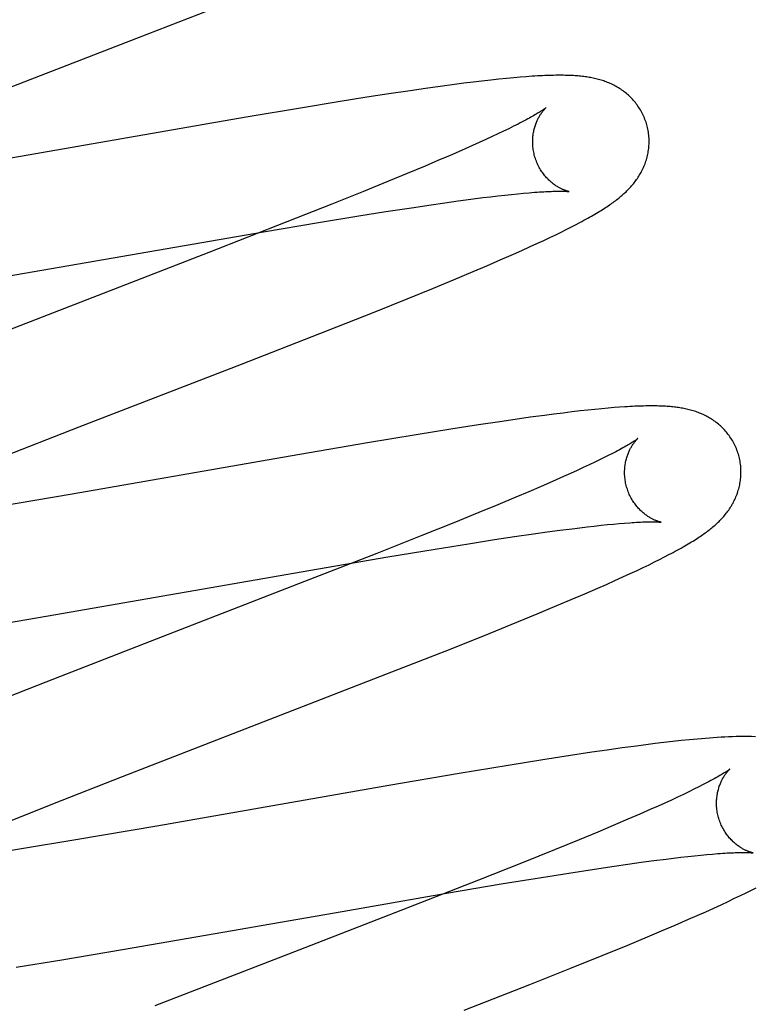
# Model space of a CAD drawing. Header units: inches. Extents: x 0 to 283, y 0 to 183.
# Tile 53 of 79: x 89.816 to 89.942, y 101.76 to 101.929. Entities that reach past the tile are written whole.
import ezdxf

# ---------------------------------------------------------------- set-up
doc = ezdxf.new("R2010")
doc.units = ezdxf.units.IN
doc.header["$LTSCALE"] = 15.583333
doc.header["$MEASUREMENT"] = 0
doc.linetypes.add('HIDDEN', pattern=[0.2, 0.1, -0.1])
doc.layers.add('DEFAULT_2', color=8, linetype='HIDDEN')

msp = doc.modelspace()

# ---------------------------------------------------------------- linework, layer by layer
at = {"layer": 'DEFAULT_2', "color": 8, "linetype": 'HIDDEN'}
for p, q in [((89.83622, 101.92578), (89.85219, 101.932)), ((89.81053, 101.91584), (89.83622, 101.92578)), ((89.89079, 101.91785), (89.88832, 101.91752)), ((89.89239, 101.91806), (89.89079, 101.91785)), ((89.89394, 101.91825), (89.89239, 101.91806)), ((89.89548, 101.91844), (89.89394, 101.91825)), ((89.89698, 101.91861), (89.89548, 101.91844)), ((89.8984, 101.91876), (89.89698, 101.91861)), ((89.89972, 101.91889), (89.8984, 101.91876)), ((89.90093, 101.91901), (89.89972, 101.91889)), ((89.90206, 101.9191), (89.90093, 101.91901)), ((89.9031, 101.91919), (89.90206, 101.9191)), ((89.87949, 101.91623), (89.87571, 101.91565)), ((89.88313, 101.91678), (89.87949, 101.91623)), ((89.88576, 101.91716), (89.88313, 101.91678)), ((89.88832, 101.91752), (89.88576, 101.91716)), ((89.8708, 101.91487), (89.86466, 101.91386)), ((89.87571, 101.91565), (89.8708, 101.91487)), ((89.86466, 101.91386), (89.855, 101.91223)), ((89.855, 101.91223), (89.80967, 101.90434)), ((89.90169, 101.91106), (89.90091, 101.91067)), ((89.89822, 101.90936), (89.89721, 101.90889)), ((89.89917, 101.90982), (89.89822, 101.90936)), ((89.90007, 101.91025), (89.89917, 101.90982)), ((89.90091, 101.91067), (89.90007, 101.91025)), ((89.89502, 101.90788), (89.89384, 101.90735)), ((89.89614, 101.90839), (89.89502, 101.90788)), ((89.89721, 101.90889), (89.89614, 101.90839)), ((89.89198, 101.90653), (89.89001, 101.90567)), ((89.89384, 101.90735), (89.89198, 101.90653)), ((89.88792, 101.90477), (89.88573, 101.90384)), ((89.89001, 101.90567), (89.88792, 101.90477)), ((89.88266, 101.90255), (89.87941, 101.90122)), ((89.88573, 101.90384), (89.88266, 101.90255)), ((89.87941, 101.90122), (89.87512, 101.89947)), ((89.87512, 101.89947), (89.86968, 101.89729)), ((89.90162, 101.89908), (89.90264, 101.89917)), ((89.90264, 101.89917), (89.90361, 101.89926)), ((89.88673, 101.89719), (89.88912, 101.89753)), ((89.88912, 101.89753), (89.89141, 101.89785)), ((89.89141, 101.89785), (89.89358, 101.89814)), ((89.89358, 101.89814), (89.89564, 101.89841)), ((89.89564, 101.89841), (89.89695, 101.89857)), ((89.89695, 101.89857), (89.8982, 101.89871)), ((89.8982, 101.89871), (89.8994, 101.89885)), ((89.8994, 101.89885), (89.90054, 101.89897)), ((89.90054, 101.89897), (89.90162, 101.89908)), ((89.86968, 101.89729), (89.86197, 101.89423)), ((89.87431, 101.89527), (89.87897, 101.89601)), ((89.87897, 101.89601), (89.88339, 101.89669)), ((89.88339, 101.89669), (89.88673, 101.89719)), ((89.86197, 101.89423), (89.84855, 101.88899)), ((89.85798, 101.89255), (89.86741, 101.89414)), ((89.86741, 101.89414), (89.87431, 101.89527)), ((89.91155, 101.89375), (89.91229, 101.89414)), ((89.79536, 101.88171), (89.85798, 101.89255)), ((89.90814, 101.89204), (89.90907, 101.8925)), ((89.90907, 101.8925), (89.90995, 101.89293)), ((89.90995, 101.89293), (89.91077, 101.89335)), ((89.91077, 101.89335), (89.91155, 101.89375)), ((89.90492, 101.89052), (89.90608, 101.89106)), ((89.90608, 101.89106), (89.90715, 101.89157)), ((89.90715, 101.89157), (89.90814, 101.89204)), ((89.90087, 101.88869), (89.90231, 101.88934)), ((89.90231, 101.88934), (89.90367, 101.88995)), ((89.90367, 101.88995), (89.90492, 101.89052)), ((89.84855, 101.88899), (89.81085, 101.87438)), ((89.89633, 101.88672), (89.89863, 101.88771)), ((89.89863, 101.88771), (89.90087, 101.88869)), ((89.89061, 101.88431), (89.89394, 101.8857)), ((89.89394, 101.8857), (89.89633, 101.88672)), ((89.88715, 101.88288), (89.89061, 101.88431)), ((89.88263, 101.88104), (89.88715, 101.88288)), ((89.87694, 101.87876), (89.88263, 101.88104)), ((89.86897, 101.8756), (89.87694, 101.87876)), ((89.85416, 101.86982), (89.86897, 101.8756)), ((89.8263, 101.85904), (89.85416, 101.86982)), ((89.91489, 101.86204), (89.91365, 101.86191)), ((89.91605, 101.86215), (89.91489, 101.86204)), ((89.91714, 101.86225), (89.91605, 101.86215)), ((89.91816, 101.86234), (89.91714, 101.86225)), ((89.91912, 101.86241), (89.91816, 101.86234)), ((89.90118, 101.86032), (89.89854, 101.85993)), ((89.90374, 101.86068), (89.90118, 101.86032)), ((89.90623, 101.86101), (89.90374, 101.86068)), ((89.90785, 101.86122), (89.90623, 101.86101)), ((89.90942, 101.86142), (89.90785, 101.86122)), ((89.91092, 101.8616), (89.90942, 101.86142)), ((89.91233, 101.86177), (89.91092, 101.8616)), ((89.91365, 101.86191), (89.91233, 101.86177)), ((89.81187, 101.85341), (89.8263, 101.85904)), ((89.89013, 101.85864), (89.88416, 101.85768)), ((89.89488, 101.85938), (89.89013, 101.85864)), ((89.89854, 101.85993), (89.89488, 101.85938)), ((89.88416, 101.85768), (89.8758, 101.85629)), ((89.8758, 101.85629), (89.86255, 101.85402)), ((89.86255, 101.85402), (89.82508, 101.84748)), ((89.91661, 101.85383), (89.91577, 101.85342)), ((89.9174, 101.85423), (89.91661, 101.85383)), ((89.91288, 101.85204), (89.91181, 101.85155)), ((89.9139, 101.85252), (89.91288, 101.85204)), ((89.91486, 101.85298), (89.9139, 101.85252)), ((89.91577, 101.85342), (89.91486, 101.85298)), ((89.90949, 101.8505), (89.90761, 101.84967)), ((89.91067, 101.85103), (89.90949, 101.8505)), ((89.91181, 101.85155), (89.91067, 101.85103)), ((89.90563, 101.8488), (89.90353, 101.8479)), ((89.90761, 101.84967), (89.90563, 101.8488)), ((89.82508, 101.84748), (89.81112, 101.84509)), ((89.90132, 101.84697), (89.89822, 101.84567)), ((89.90353, 101.8479), (89.90132, 101.84697)), ((89.89822, 101.84567), (89.89496, 101.84432)), ((89.89496, 101.84432), (89.89065, 101.84257)), ((89.89065, 101.84257), (89.88517, 101.84038)), ((89.91095, 101.84155), (89.91228, 101.84172)), ((89.91228, 101.84172), (89.91355, 101.84187)), ((89.91355, 101.84187), (89.91477, 101.84201)), ((89.91477, 101.84201), (89.91594, 101.84214)), ((89.91594, 101.84214), (89.91704, 101.84225)), ((89.91704, 101.84225), (89.91809, 101.84235)), ((89.91809, 101.84235), (89.91907, 101.84244)), ((89.91907, 101.84244), (89.91999, 101.84251)), ((89.88517, 101.84038), (89.87743, 101.83731)), ((89.89766, 101.83967), (89.90109, 101.84019)), ((89.90109, 101.84019), (89.90434, 101.84066)), ((89.90434, 101.84066), (89.90666, 101.84099)), ((89.90666, 101.84099), (89.90886, 101.84128)), ((89.90886, 101.84128), (89.91095, 101.84155)), ((89.88742, 101.83804), (89.89315, 101.83897)), ((89.89315, 101.83897), (89.89766, 101.83967)), ((89.87743, 101.83731), (89.86395, 101.83205)), ((89.86741, 101.83466), (89.8793, 101.8367)), ((89.8793, 101.8367), (89.88742, 101.83804)), ((89.92599, 101.83627), (89.92682, 101.83669)), ((89.92682, 101.83669), (89.9276, 101.83709)), ((89.92211, 101.83438), (89.92318, 101.83489)), ((89.92318, 101.83489), (89.92418, 101.83537)), ((89.92418, 101.83537), (89.92512, 101.83583)), ((89.92512, 101.83583), (89.92599, 101.83627)), ((89.82061, 101.82651), (89.86741, 101.83466)), ((89.9183, 101.83264), (89.91968, 101.83326)), ((89.91968, 101.83326), (89.92094, 101.83384)), ((89.92094, 101.83384), (89.92211, 101.83438)), ((89.86395, 101.83205), (89.83849, 101.8222)), ((89.91539, 101.83134), (89.91686, 101.83199)), ((89.91686, 101.83199), (89.9183, 101.83264)), ((89.91079, 101.82936), (89.91314, 101.83036)), ((89.91314, 101.83036), (89.91539, 101.83134)), ((89.90498, 101.82693), (89.90835, 101.82833)), ((89.90835, 101.82833), (89.91079, 101.82936)), ((89.80896, 101.82455), (89.82061, 101.82651)), ((89.90147, 101.82548), (89.90498, 101.82693)), ((89.89689, 101.82363), (89.90147, 101.82548)), ((89.89017, 101.82094), (89.89689, 101.82363)), ((89.83849, 101.8222), (89.82056, 101.81521)), ((89.88105, 101.81735), (89.89017, 101.82094)), ((89.83374, 101.799), (89.88105, 101.81735)), ((89.82056, 101.81521), (89.81072, 101.81132)), ((89.92521, 101.80463), (89.92364, 101.80443)), ((89.92674, 101.80482), (89.92521, 101.80463)), ((89.92824, 101.80499), (89.92674, 101.80482)), ((89.92969, 101.80515), (89.92824, 101.80499)), ((89.93112, 101.80529), (89.92969, 101.80515)), ((89.91435, 101.80314), (89.9107, 101.80259)), ((89.917, 101.80353), (89.91435, 101.80314)), ((89.91956, 101.80389), (89.917, 101.80353)), ((89.92204, 101.80422), (89.91956, 101.80389)), ((89.92364, 101.80443), (89.92204, 101.80422)), ((89.90594, 101.80185), (89.89996, 101.80089)), ((89.9107, 101.80259), (89.90594, 101.80185)), ((89.89159, 101.7995), (89.87946, 101.79742)), ((89.89996, 101.80089), (89.89159, 101.7995)), ((89.82176, 101.79429), (89.83374, 101.799)), ((89.87946, 101.79742), (89.83965, 101.79048)), ((89.93101, 101.79636), (89.93007, 101.79591)), ((89.93189, 101.79679), (89.93101, 101.79636)), ((89.93271, 101.7972), (89.93189, 101.79679)), ((89.93348, 101.79759), (89.93271, 101.7972)), ((89.81336, 101.79094), (89.82176, 101.79429)), ((89.9269, 101.79443), (89.92573, 101.79391)), ((89.92801, 101.79494), (89.9269, 101.79443)), ((89.92907, 101.79543), (89.92801, 101.79494)), ((89.93007, 101.79591), (89.92907, 101.79543)), ((89.92451, 101.79336), (89.92259, 101.79252)), ((89.92573, 101.79391), (89.92451, 101.79336)), ((89.92055, 101.79164), (89.9184, 101.79072)), ((89.92259, 101.79252), (89.92055, 101.79164)), ((89.83965, 101.79048), (89.8257, 101.7881)), ((89.91538, 101.78945), (89.91218, 101.78812)), ((89.9184, 101.79072), (89.91538, 101.78945)), ((89.8257, 101.7881), (89.81671, 101.7866)), ((89.91218, 101.78812), (89.90795, 101.78639)), ((89.81671, 101.7866), (89.81018, 101.78555)), ((89.90795, 101.78639), (89.90256, 101.78422)), ((89.9417, 101.7859), (89.94206, 101.78587)), ((89.90256, 101.78422), (89.89491, 101.78118)), ((89.92055, 101.78393), (89.92284, 101.78425)), ((89.92284, 101.78425), (89.92502, 101.78454)), ((89.92502, 101.78454), (89.92709, 101.78481)), ((89.92709, 101.78481), (89.9284, 101.78497)), ((89.9284, 101.78497), (89.92966, 101.78512)), ((89.92966, 101.78512), (89.93086, 101.78525)), ((89.93086, 101.78525), (89.93201, 101.78538)), ((89.93201, 101.78538), (89.93309, 101.78549)), ((89.93309, 101.78549), (89.93412, 101.78558)), ((89.93412, 101.78558), (89.93509, 101.78567)), ((89.91038, 101.7824), (89.91481, 101.78309)), ((89.91481, 101.78309), (89.91816, 101.78359)), ((89.91816, 101.78359), (89.92055, 101.78393)), ((89.89491, 101.78118), (89.8826, 101.77637)), ((89.8988, 101.78053), (89.90571, 101.78166)), ((89.90571, 101.78166), (89.91038, 101.7824)), ((89.88937, 101.77893), (89.8988, 101.78053)), ((89.94086, 101.77902), (89.94175, 101.77946)), ((89.94175, 101.77946), (89.94259, 101.77989)), ((89.87144, 101.77582), (89.88937, 101.77893)), ((89.93657, 101.77697), (89.93777, 101.77753)), ((89.93777, 101.77753), (89.93888, 101.77806)), ((89.93888, 101.77806), (89.93991, 101.77855)), ((89.93991, 101.77855), (89.94086, 101.77902)), ((89.85621, 101.77316), (89.87144, 101.77582)), ((89.8826, 101.77637), (89.86401, 101.76917)), ((89.93247, 101.77512), (89.93391, 101.77576)), ((89.93391, 101.77576), (89.93528, 101.77638)), ((89.93528, 101.77638), (89.93657, 101.77697)), ((89.92868, 101.77347), (89.93097, 101.77446)), ((89.93097, 101.77446), (89.93247, 101.77512)), ((89.83375, 101.76927), (89.85265, 101.77253)), ((89.85265, 101.77253), (89.85621, 101.77316)), ((89.92391, 101.77144), (89.92633, 101.77246)), ((89.92633, 101.77246), (89.92868, 101.77347)), ((89.92053, 101.77004), (89.92391, 101.77144)), ((89.82333, 101.76752), (89.83375, 101.76927)), ((89.86401, 101.76917), (89.83928, 101.75957)), ((89.91611, 101.76823), (89.92053, 101.77004)), ((89.81545, 101.76624), (89.82333, 101.76752)), ((89.91055, 101.76598), (89.91611, 101.76823)), ((89.90373, 101.76327), (89.91055, 101.76598)), ((89.8924, 101.75883), (89.90373, 101.76327))]:
    msp.add_line(p, q, dxfattribs=at)
for points in [[(89.92379, 101.91091), (89.92373, 101.91112), (89.92366, 101.91137), (89.92357, 101.91161), (89.92348, 101.91186), (89.92339, 101.9121), (89.92328, 101.91234), (89.92318, 101.91257), (89.92306, 101.91281), (89.92295, 101.91304), (89.92282, 101.91326), (89.92269, 101.91348), (89.92256, 101.9137), (89.92242, 101.91392), (89.92228, 101.91413), (89.92213, 101.91434), (89.92198, 101.91454), (89.92183, 101.91474), (89.92167, 101.91493), (89.9215, 101.91512), (89.92134, 101.9153), (89.92117, 101.91548), (89.921, 101.91566), (89.92082, 101.91583), (89.92064, 101.91599), (89.92046, 101.91615), (89.92028, 101.91631), (89.92009, 101.91646), (89.91991, 101.9166), (89.91972, 101.91675), (89.91952, 101.91688), (89.91933, 101.91702), (89.91913, 101.91715), (89.91893, 101.91727), (89.91873, 101.91739), (89.91852, 101.91751), (89.91831, 101.91762), (89.91811, 101.91773), (89.9179, 101.91784), (89.91769, 101.91794), (89.91748, 101.91803), (89.91726, 101.91812), (89.91705, 101.91821), (89.91683, 101.91829), (89.91661, 101.91837), (89.91639, 101.91845), (89.91617, 101.91853), (89.91595, 101.9186), (89.91572, 101.91866), (89.9155, 101.91872), (89.91527, 101.91878), (89.91504, 101.91884), (89.91482, 101.91889), (89.91459, 101.91894), (89.91436, 101.91899), (89.91413, 101.91903), (89.9139, 101.91907), (89.91366, 101.91911), (89.91343, 101.91915), (89.91319, 101.91918), (89.91296, 101.91921), (89.91272, 101.91924), (89.91247, 101.91927), (89.91223, 101.91929), (89.91198, 101.91931), (89.91172, 101.91933), (89.91146, 101.91935), (89.91119, 101.91937), (89.91092, 101.91938), (89.91064, 101.9194), (89.91036, 101.91941), (89.91007, 101.91942), (89.90977, 101.91942), (89.90946, 101.91943), (89.90914, 101.91943), (89.90882, 101.91943), (89.90848, 101.91943), (89.90814, 101.91943), (89.90779, 101.91942), (89.90742, 101.91941), (89.90705, 101.9194), (89.90666, 101.91939), (89.90626, 101.91937), (89.90585, 101.91935), (89.90543, 101.91933), (89.905, 101.91931), (89.90455, 101.91928), (89.90408, 101.91925), (89.9031, 101.91919)], [(89.90648, 101.91384), (89.90647, 101.91384), (89.90646, 101.91383), (89.90644, 101.91381), (89.90641, 101.91379), (89.90637, 101.91376), (89.90633, 101.91373), (89.90627, 101.91369), (89.90621, 101.91364), (89.90613, 101.91359), (89.90605, 101.91353), (89.90595, 101.91347), (89.90585, 101.9134), (89.90573, 101.91332), (89.9056, 101.91324), (89.90546, 101.91315), (89.90531, 101.91306), (89.90514, 101.91296), (89.90497, 101.91285), (89.90478, 101.91274), (89.90457, 101.91262), (89.90436, 101.91249), (89.90413, 101.91236), (89.90388, 101.91223), (89.90362, 101.91208), (89.90335, 101.91193), (89.90305, 101.91177), (89.90274, 101.91161), (89.9024, 101.91143), (89.90205, 101.91125), (89.90169, 101.91106)], [(89.90453, 101.90555), (89.90447, 101.90575), (89.90442, 101.90598), (89.90437, 101.90621), (89.90432, 101.90645), (89.90429, 101.90668), (89.90426, 101.90692), (89.90423, 101.90715), (89.90421, 101.90738), (89.9042, 101.90761), (89.90419, 101.90784), (89.90419, 101.90807), (89.9042, 101.90829), (89.90421, 101.90852), (89.90422, 101.90874), (89.90424, 101.90895), (89.90427, 101.90917), (89.9043, 101.90937), (89.90433, 101.90958), (89.90437, 101.90978), (89.90441, 101.90998), (89.90445, 101.91017), (89.9045, 101.91035), (89.90455, 101.91053), (89.90461, 101.91071), (89.90466, 101.91087), (89.90472, 101.91104), (89.90478, 101.9112), (89.90484, 101.91135), (89.9049, 101.9115), (89.90497, 101.91165), (89.90503, 101.91179), (89.9051, 101.91192), (89.90516, 101.91205), (89.90523, 101.91218), (89.90529, 101.9123), (89.90536, 101.91241), (89.90542, 101.91252), (89.90549, 101.91263), (89.90556, 101.91273), (89.90562, 101.91283), (89.90568, 101.91292), (89.90575, 101.91301), (89.90581, 101.91309), (89.90587, 101.91317), (89.90593, 101.91325), (89.90599, 101.91332), (89.90604, 101.91339), (89.9061, 101.91345), (89.90615, 101.91351), (89.9062, 101.91357), (89.90624, 101.91362), (89.90629, 101.91366), (89.90632, 101.9137), (89.90636, 101.91374), (89.90639, 101.91377), (89.90642, 101.91379), (89.90644, 101.91381), (89.90646, 101.91383), (89.90647, 101.91384), (89.90647, 101.91384)], [(89.91229, 101.89414), (89.91265, 101.89433), (89.91299, 101.89452), (89.91333, 101.8947), (89.91366, 101.89488), (89.91397, 101.89506), (89.91428, 101.89524), (89.91458, 101.89541), (89.91487, 101.89558), (89.91516, 101.89575), (89.91543, 101.89591), (89.9157, 101.89607), (89.91596, 101.89623), (89.91621, 101.89639), (89.91646, 101.89655), (89.9167, 101.8967), (89.91693, 101.89685), (89.91715, 101.89701), (89.91737, 101.89715), (89.91759, 101.8973), (89.9178, 101.89745), (89.918, 101.8976), (89.9182, 101.89774), (89.9184, 101.89789), (89.91859, 101.89804), (89.91879, 101.89819), (89.91897, 101.89834), (89.91916, 101.89848), (89.91934, 101.89864), (89.91952, 101.89879), (89.9197, 101.89894), (89.91987, 101.8991), (89.92004, 101.89926), (89.92022, 101.89942), (89.92038, 101.89958), (89.92055, 101.89975), (89.92071, 101.89992), (89.92088, 101.90009), (89.92103, 101.90026), (89.92119, 101.90043), (89.92134, 101.90061), (89.92149, 101.90079), (89.92164, 101.90097), (89.92178, 101.90116), (89.92192, 101.90134), (89.92205, 101.90153), (89.92219, 101.90172), (89.92232, 101.90192), (89.92244, 101.90211), (89.92256, 101.90231), (89.92268, 101.90252), (89.9228, 101.90272), (89.92291, 101.90293), (89.92302, 101.90314), (89.92312, 101.90336), (89.92322, 101.90357), (89.92331, 101.90379), (89.9234, 101.90401), (89.92349, 101.90423), (89.92357, 101.90446), (89.92365, 101.90469), (89.92372, 101.90492), (89.92379, 101.90515), (89.92385, 101.90539), (89.92391, 101.90563), (89.92396, 101.90587), (89.92401, 101.90611), (89.92405, 101.90636), (89.92409, 101.90661), (89.92412, 101.90686), (89.92414, 101.90711), (89.92416, 101.90736), (89.92417, 101.90762), (89.92418, 101.90787), (89.92418, 101.90813), (89.92418, 101.90839), (89.92417, 101.90864), (89.92415, 101.9089), (89.92413, 101.90916), (89.9241, 101.90942), (89.92406, 101.90967), (89.92402, 101.90993), (89.92397, 101.91019), (89.92391, 101.91044), (89.92385, 101.91069), (89.92379, 101.91091)], [(89.91047, 101.89945), (89.91048, 101.89945), (89.91047, 101.89945), (89.91046, 101.89945), (89.91043, 101.89946), (89.91041, 101.89946), (89.91037, 101.89947), (89.91033, 101.89948), (89.91028, 101.89949), (89.91022, 101.89951), (89.91016, 101.89953), (89.91009, 101.89954), (89.91002, 101.89957), (89.90995, 101.89959), (89.90987, 101.89962), (89.90979, 101.89965), (89.9097, 101.89968), (89.90961, 101.89971), (89.90952, 101.89975), (89.90942, 101.89979), (89.90932, 101.89983), (89.90922, 101.89988), (89.90912, 101.89993), (89.90901, 101.89998), (89.9089, 101.90004), (89.90878, 101.9001), (89.90867, 101.90017), (89.90855, 101.90023), (89.90843, 101.90031), (89.9083, 101.90038), (89.90818, 101.90046), (89.90805, 101.90055), (89.90792, 101.90064), (89.90779, 101.90074), (89.90766, 101.90084), (89.90753, 101.90094), (89.90739, 101.90105), (89.90726, 101.90117), (89.90712, 101.90129), (89.90698, 101.90142), (89.90685, 101.90156), (89.90671, 101.9017), (89.90657, 101.90184), (89.90644, 101.90199), (89.9063, 101.90215), (89.90617, 101.90232), (89.90604, 101.90248), (89.90591, 101.90266), (89.90578, 101.90284), (89.90566, 101.90302), (89.90554, 101.90321), (89.90543, 101.90341), (89.90531, 101.90361), (89.9052, 101.90381), (89.9051, 101.90402), (89.905, 101.90423), (89.90491, 101.90445), (89.90482, 101.90467), (89.90473, 101.90489), (89.90466, 101.90512), (89.90458, 101.90535), (89.90453, 101.90555)], [(89.90361, 101.89926), (89.90451, 101.89933), (89.90494, 101.89936), (89.90534, 101.89939), (89.90573, 101.89941), (89.9061, 101.89943), (89.90645, 101.89945), (89.90678, 101.89947), (89.90709, 101.89948), (89.90739, 101.89949), (89.90767, 101.8995), (89.90794, 101.89951), (89.90819, 101.89952), (89.90843, 101.89952), (89.90865, 101.89952), (89.90886, 101.89952), (89.90905, 101.89952), (89.90923, 101.89952), (89.9094, 101.89952), (89.90955, 101.89951), (89.9097, 101.89951), (89.90982, 101.8995), (89.90994, 101.8995), (89.91004, 101.89949), (89.91013, 101.89948), (89.91021, 101.89948), (89.91028, 101.89947), (89.91034, 101.89947), (89.91039, 101.89946), (89.91042, 101.89946), (89.91045, 101.89945), (89.91047, 101.89945), (89.91047, 101.89945)], [(89.93959, 101.85411), (89.93952, 101.85433), (89.93945, 101.85458), (89.93936, 101.85482), (89.93927, 101.85506), (89.93918, 101.85531), (89.93908, 101.85554), (89.93897, 101.85578), (89.93886, 101.85601), (89.93874, 101.85624), (89.93862, 101.85647), (89.93849, 101.85669), (89.93835, 101.85691), (89.93822, 101.85712), (89.93807, 101.85733), (89.93793, 101.85754), (89.93778, 101.85774), (89.93762, 101.85794), (89.93746, 101.85813), (89.9373, 101.85832), (89.93713, 101.85851), (89.93697, 101.85869), (89.93679, 101.85886), (89.93662, 101.85903), (89.93644, 101.8592), (89.93626, 101.85936), (89.93608, 101.85951), (89.93589, 101.85966), (89.93571, 101.85981), (89.93552, 101.85995), (89.93532, 101.86009), (89.93513, 101.86022), (89.93493, 101.86035), (89.93473, 101.86048), (89.93453, 101.8606), (89.93432, 101.86071), (89.93412, 101.86083), (89.93391, 101.86094), (89.9337, 101.86104), (89.93349, 101.86114), (89.93328, 101.86123), (89.93307, 101.86133), (89.93285, 101.86141), (89.93264, 101.8615), (89.93242, 101.86158), (89.9322, 101.86166), (89.93198, 101.86173), (89.93176, 101.8618), (89.93153, 101.86187), (89.93131, 101.86193), (89.93108, 101.86199), (89.93085, 101.86204), (89.93063, 101.8621), (89.9304, 101.86215), (89.93017, 101.86219), (89.92994, 101.86224), (89.92971, 101.86228), (89.92948, 101.86232), (89.92924, 101.86235), (89.92901, 101.86239), (89.92877, 101.86242), (89.92853, 101.86245), (89.92829, 101.86247), (89.92804, 101.8625), (89.92779, 101.86252), (89.92754, 101.86254), (89.92728, 101.86256), (89.92701, 101.86258), (89.92674, 101.86259), (89.92646, 101.8626), (89.92617, 101.86262), (89.92588, 101.86262), (89.92557, 101.86263), (89.92527, 101.86264), (89.92495, 101.86264), (89.92463, 101.86264), (89.92429, 101.86264), (89.92395, 101.86264), (89.9236, 101.86263), (89.92325, 101.86262), (89.92288, 101.86261), (89.9225, 101.8626), (89.92212, 101.86258), (89.92172, 101.86257), (89.92131, 101.86255), (89.9209, 101.86253), (89.92047, 101.8625), (89.92003, 101.86247), (89.91912, 101.86241)], [(89.92227, 101.85705), (89.92226, 101.85705), (89.92224, 101.85703), (89.92222, 101.85702), (89.92219, 101.85699), (89.92215, 101.85696), (89.9221, 101.85693), (89.92205, 101.85689), (89.92198, 101.85684), (89.9219, 101.85678), (89.92181, 101.85672), (89.92171, 101.85665), (89.92159, 101.85658), (89.92146, 101.85649), (89.92132, 101.8564), (89.92117, 101.85631), (89.921, 101.8562), (89.92081, 101.85609), (89.92061, 101.85597), (89.9204, 101.85585), (89.92017, 101.85571), (89.91992, 101.85557), (89.91966, 101.85543), (89.91938, 101.85528), (89.91909, 101.85512), (89.91878, 101.85495), (89.91846, 101.85478), (89.91812, 101.8546), (89.91777, 101.85442), (89.9174, 101.85423)], [(89.92032, 101.84876), (89.92026, 101.84896), (89.92021, 101.84919), (89.92016, 101.84942), (89.92011, 101.84966), (89.92008, 101.84989), (89.92005, 101.85013), (89.92002, 101.85036), (89.92, 101.8506), (89.91999, 101.85083), (89.91998, 101.85106), (89.91998, 101.85128), (89.91999, 101.85151), (89.92, 101.85173), (89.92001, 101.85195), (89.92003, 101.85217), (89.92006, 101.85238), (89.92009, 101.85259), (89.92012, 101.8528), (89.92016, 101.853), (89.9202, 101.85319), (89.92025, 101.85338), (89.92029, 101.85357), (89.92035, 101.85375), (89.9204, 101.85393), (89.92046, 101.8541), (89.92051, 101.85426), (89.92057, 101.85442), (89.92063, 101.85457), (89.9207, 101.85472), (89.92076, 101.85487), (89.92082, 101.85501), (89.92089, 101.85514), (89.92096, 101.85527), (89.92102, 101.85539), (89.92109, 101.85551), (89.92115, 101.85563), (89.92122, 101.85574), (89.92129, 101.85584), (89.92135, 101.85595), (89.92142, 101.85604), (89.92148, 101.85614), (89.92154, 101.85623), (89.92161, 101.85631), (89.92167, 101.85639), (89.92173, 101.85647), (89.92178, 101.85654), (89.92184, 101.8566), (89.92189, 101.85667), (89.92194, 101.85673), (89.92199, 101.85678), (89.92204, 101.85683), (89.92208, 101.85687), (89.92212, 101.85691), (89.92215, 101.85695), (89.92218, 101.85698), (89.92221, 101.857), (89.92223, 101.85702), (89.92225, 101.85704), (89.92226, 101.85705), (89.92227, 101.85705)], [(89.9276, 101.83709), (89.92797, 101.83729), (89.92833, 101.83748), (89.92869, 101.83768), (89.92903, 101.83786), (89.92937, 101.83805), (89.92969, 101.83823), (89.93001, 101.83841), (89.93032, 101.83859), (89.93062, 101.83876), (89.93091, 101.83893), (89.93119, 101.8391), (89.93147, 101.83927), (89.93173, 101.83943), (89.93199, 101.8396), (89.93225, 101.83976), (89.93249, 101.83991), (89.93273, 101.84007), (89.93296, 101.84022), (89.93318, 101.84038), (89.9334, 101.84053), (89.93361, 101.84068), (89.93382, 101.84083), (89.93402, 101.84097), (89.93422, 101.84112), (89.93442, 101.84127), (89.93461, 101.84142), (89.93479, 101.84157), (89.93498, 101.84172), (89.93516, 101.84187), (89.93534, 101.84202), (89.93552, 101.84218), (89.93569, 101.84233), (89.93586, 101.84249), (89.93603, 101.84265), (89.9362, 101.84281), (89.93636, 101.84298), (89.93653, 101.84315), (89.93669, 101.84332), (89.93685, 101.84349), (89.937, 101.84367), (89.93715, 101.84384), (89.9373, 101.84402), (89.93745, 101.8442), (89.93759, 101.84439), (89.93773, 101.84457), (89.93786, 101.84476), (89.93799, 101.84495), (89.93812, 101.84515), (89.93824, 101.84534), (89.93837, 101.84554), (89.93848, 101.84575), (89.9386, 101.84595), (89.93871, 101.84616), (89.93882, 101.84637), (89.93892, 101.84658), (89.93902, 101.8468), (89.93911, 101.84702), (89.9392, 101.84724), (89.93929, 101.84746), (89.93937, 101.84768), (89.93944, 101.84791), (89.93951, 101.84814), (89.93958, 101.84837), (89.93964, 101.84861), (89.9397, 101.84885), (89.93975, 101.84909), (89.9398, 101.84933), (89.93984, 101.84958), (89.93988, 101.84983), (89.93991, 101.85008), (89.93993, 101.85033), (89.93995, 101.85058), (89.93997, 101.85083), (89.93997, 101.85109), (89.93997, 101.85134), (89.93997, 101.8516), (89.93996, 101.85186), (89.93994, 101.85212), (89.93992, 101.85237), (89.93989, 101.85263), (89.93985, 101.85289), (89.93981, 101.85314), (89.93976, 101.8534), (89.9397, 101.85365), (89.93964, 101.8539), (89.93959, 101.85411)], [(89.92626, 101.84266), (89.92627, 101.84266), (89.92626, 101.84266), (89.92625, 101.84266), (89.92623, 101.84267), (89.9262, 101.84267), (89.92616, 101.84268), (89.92612, 101.84269), (89.92607, 101.8427), (89.92602, 101.84272), (89.92596, 101.84273), (89.92589, 101.84275), (89.92582, 101.84277), (89.92575, 101.8428), (89.92567, 101.84282), (89.92559, 101.84285), (89.9255, 101.84288), (89.92541, 101.84292), (89.92532, 101.84295), (89.92522, 101.84299), (89.92512, 101.84304), (89.92502, 101.84308), (89.92491, 101.84313), (89.92481, 101.84319), (89.92469, 101.84324), (89.92458, 101.84331), (89.92446, 101.84337), (89.92435, 101.84344), (89.92423, 101.84351), (89.9241, 101.84359), (89.92398, 101.84367), (89.92385, 101.84375), (89.92372, 101.84385), (89.92359, 101.84394), (89.92346, 101.84404), (89.92332, 101.84415), (89.92319, 101.84426), (89.92305, 101.84437), (89.92292, 101.8445), (89.92278, 101.84462), (89.92264, 101.84476), (89.92251, 101.8449), (89.92237, 101.84504), (89.92223, 101.8452), (89.9221, 101.84535), (89.92197, 101.84552), (89.92183, 101.84569), (89.92171, 101.84586), (89.92158, 101.84604), (89.92146, 101.84623), (89.92133, 101.84642), (89.92122, 101.84661), (89.92111, 101.84681), (89.921, 101.84702), (89.92089, 101.84723), (89.92079, 101.84744), (89.9207, 101.84766), (89.92061, 101.84788), (89.92053, 101.8481), (89.92045, 101.84833), (89.92037, 101.84856), (89.92032, 101.84876)], [(89.91999, 101.84251), (89.92085, 101.84258), (89.92126, 101.8426), (89.92165, 101.84263), (89.92202, 101.84265), (89.92238, 101.84267), (89.92272, 101.84268), (89.92304, 101.8427), (89.92335, 101.84271), (89.92364, 101.84272), (89.92391, 101.84272), (89.92417, 101.84273), (89.92441, 101.84273), (89.92464, 101.84273), (89.92484, 101.84273), (89.92503, 101.84273), (89.9252, 101.84272), (89.92536, 101.84272), (89.9255, 101.84272), (89.92563, 101.84271), (89.92574, 101.8427), (89.92584, 101.8427), (89.92593, 101.84269), (89.92601, 101.84269), (89.92608, 101.84268), (89.92613, 101.84267), (89.92618, 101.84267), (89.92621, 101.84267), (89.92624, 101.84266), (89.92626, 101.84266), (89.92626, 101.84266)], [(89.94245, 101.8058), (89.9418, 101.80583), (89.94113, 101.80584), (89.94047, 101.80585), (89.93981, 101.80585), (89.93916, 101.80583), (89.9385, 101.80582), (89.93785, 101.80579), (89.93719, 101.80576), (89.93654, 101.80573), (89.93588, 101.80569), (89.93521, 101.80564), (89.93454, 101.80559), (89.93387, 101.80554), (89.93319, 101.80548), (89.93251, 101.80542), (89.93112, 101.80529)], [(89.93806, 101.80026), (89.93805, 101.80025), (89.93803, 101.80024), (89.93801, 101.80022), (89.93798, 101.8002), (89.93794, 101.80017), (89.93789, 101.80013), (89.93783, 101.80009), (89.93776, 101.80004), (89.93767, 101.79998), (89.93758, 101.79992), (89.93748, 101.79985), (89.93736, 101.79977), (89.93723, 101.79969), (89.93708, 101.79959), (89.93692, 101.7995), (89.93675, 101.79939), (89.93656, 101.79928), (89.93636, 101.79915), (89.93614, 101.79903), (89.9359, 101.79889), (89.93565, 101.79875), (89.93539, 101.7986), (89.93511, 101.79845), (89.93481, 101.79829), (89.9345, 101.79812), (89.93418, 101.79795), (89.93383, 101.79777), (89.93348, 101.79759)], [(89.93611, 101.79197), (89.93605, 101.79216), (89.936, 101.7924), (89.93595, 101.79263), (89.9359, 101.79287), (89.93587, 101.7931), (89.93584, 101.79334), (89.93581, 101.79357), (89.93579, 101.79381), (89.93578, 101.79404), (89.93577, 101.79427), (89.93577, 101.7945), (89.93578, 101.79472), (89.93579, 101.79495), (89.9358, 101.79517), (89.93582, 101.79538), (89.93585, 101.7956), (89.93588, 101.79581), (89.93591, 101.79601), (89.93595, 101.79621), (89.93599, 101.79641), (89.93604, 101.7966), (89.93609, 101.79678), (89.93614, 101.79696), (89.93619, 101.79714), (89.93625, 101.79731), (89.93631, 101.79747), (89.93637, 101.79763), (89.93643, 101.79779), (89.93649, 101.79794), (89.93655, 101.79808), (89.93662, 101.79822), (89.93668, 101.79836), (89.93675, 101.79848), (89.93682, 101.79861), (89.93688, 101.79873), (89.93695, 101.79884), (89.93702, 101.79895), (89.93708, 101.79906), (89.93715, 101.79916), (89.93721, 101.79926), (89.93728, 101.79935), (89.93734, 101.79944), (89.9374, 101.79952), (89.93746, 101.7996), (89.93752, 101.79968), (89.93758, 101.79975), (89.93763, 101.79982), (89.93769, 101.79988), (89.93774, 101.79994), (89.93779, 101.79999), (89.93783, 101.80004), (89.93787, 101.80009), (89.93791, 101.80013), (89.93795, 101.80016), (89.93798, 101.80019), (89.93801, 101.80021), (89.93803, 101.80023), (89.93804, 101.80025), (89.93805, 101.80026), (89.93806, 101.80026)], [(89.94206, 101.78587), (89.94205, 101.78587), (89.94204, 101.78587), (89.94201, 101.78588), (89.94198, 101.78588), (89.94195, 101.78589), (89.94191, 101.7859), (89.94186, 101.78591), (89.9418, 101.78593), (89.94174, 101.78594), (89.94168, 101.78596), (89.94161, 101.78598), (89.94154, 101.78601), (89.94146, 101.78603), (89.94137, 101.78606), (89.94129, 101.78609), (89.9412, 101.78613), (89.9411, 101.78617), (89.94101, 101.78621), (89.94091, 101.78625), (89.9408, 101.7863), (89.9407, 101.78635), (89.94059, 101.7864), (89.94048, 101.78646), (89.94037, 101.78652), (89.94025, 101.78658), (89.94013, 101.78665), (89.94001, 101.78672), (89.93989, 101.7868), (89.93976, 101.78688), (89.93963, 101.78697), (89.93951, 101.78706), (89.93937, 101.78715), (89.93924, 101.78726), (89.93911, 101.78736), (89.93898, 101.78747), (89.93884, 101.78759), (89.9387, 101.78771), (89.93857, 101.78784), (89.93843, 101.78797), (89.93829, 101.78811), (89.93816, 101.78826), (89.93802, 101.78841), (89.93789, 101.78857), (89.93775, 101.78873), (89.93762, 101.7889), (89.93749, 101.78907), (89.93737, 101.78925), (89.93724, 101.78944), (89.93712, 101.78963), (89.93701, 101.78983), (89.93689, 101.79003), (89.93679, 101.79023), (89.93668, 101.79044), (89.93658, 101.79065), (89.93649, 101.79087), (89.9364, 101.79109), (89.93632, 101.79131), (89.93624, 101.79154), (89.93617, 101.79177), (89.93611, 101.79197)], [(89.93509, 101.78567), (89.93599, 101.78574), (89.93642, 101.78577), (89.93684, 101.7858), (89.93723, 101.78583), (89.93761, 101.78585), (89.93798, 101.78587), (89.93833, 101.78589), (89.93866, 101.7859), (89.93897, 101.78591), (89.93927, 101.78592), (89.93955, 101.78593), (89.93982, 101.78593), (89.94007, 101.78594), (89.9403, 101.78594), (89.94052, 101.78594), (89.94072, 101.78594), (89.94091, 101.78594), (89.94108, 101.78593), (89.94123, 101.78593), (89.94137, 101.78592), (89.9415, 101.78591), (89.94161, 101.78591), (89.9417, 101.7859)]]:
    msp.add_lwpolyline(points, dxfattribs=at)

doc.saveas('drawing.dxf')
